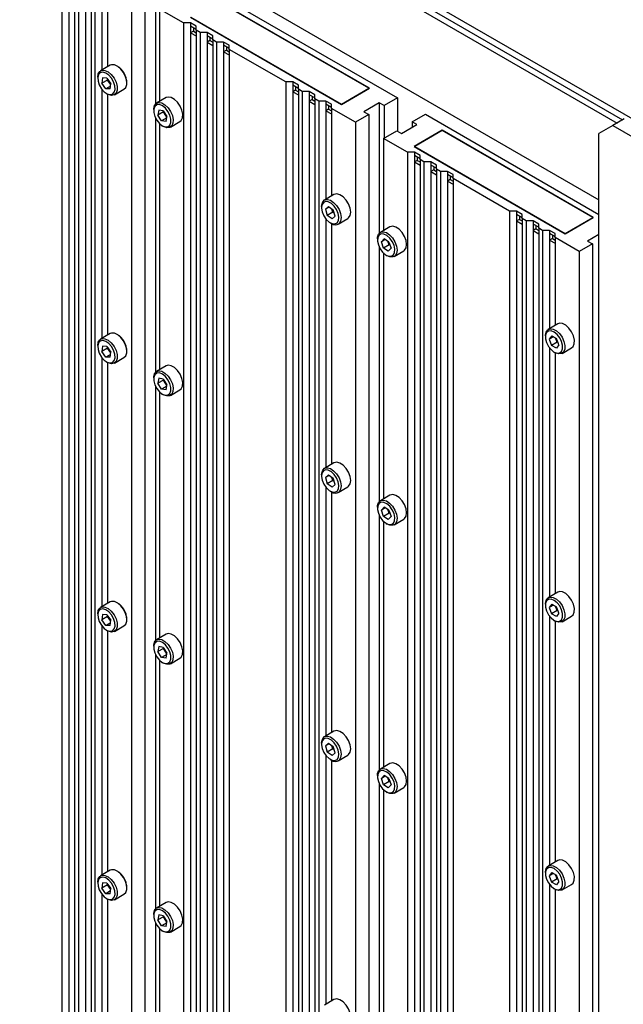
# Paper-space layout 'Blatt4' of a CAD drawing. Header units: millimetres. Extents: x 5 to 418, y 2 to 292.
# Tile 97 of 117: x 288 to 313, y 184 to 226. Entities that reach past the tile are written whole.
import ezdxf

# ---------------------------------------------------------------- set-up
doc = ezdxf.new("R2010")
doc.units = ezdxf.units.MM

psp = doc.layouts.new('Blatt4')

# ---------------------------------------------------------------- linework, layer by layer
at = {"color": 7, "linetype": 'Continuous', "lineweight": 25}
for p, q in [((269.746, 247.021), (319.131, 218.511)), ((269.746, 246.749), (313.291, 221.611)), ((269.746, 246.477), (313.055, 221.475)), ((269.982, 246.341), (313.055, 221.475)), ((270.217, 246.477), (313.291, 221.611)), ((269.157, 243.143), (312.29, 218.243)), ((289.674, 228.645), (289.674, 157.674)), ((289.97, 228.237), (289.97, 157.504)), ((290.205, 228.339), (290.205, 157.368)), ((290.37, 228.244), (290.37, 157.273)), ((290.665, 227.835), (290.665, 157.102)), ((290.901, 227.937), (290.901, 156.966)), ((291.065, 227.842), (291.065, 156.871)), ((293.611, 227.767), (293.611, 222.271)), ((291.36, 227.434), (291.36, 223.705)), ((291.596, 227.536), (291.596, 223.841)), ((293.169, 227.274), (293.169, 155.657)), ((295.555, 227.291), (303.805, 222.529)), ((292.609, 226.951), (292.609, 155.98)), ((302.626, 222.937), (296.262, 226.611)), ((302.603, 222.937), (296.262, 226.597)), ((294.8, 225.686), (293.787, 226.271)), ((293.787, 226.271), (293.787, 222.385)), ((295.084, 225.93), (301.448, 222.257)), ((295.107, 225.93), (301.448, 222.27)), ((295.096, 225.686), (294.8, 225.686)), ((294.8, 225.686), (294.8, 154.692)), ((295.331, 225.55), (295.096, 225.686)), ((295.096, 225.686), (295.096, 225.55)), ((295.331, 225.414), (295.096, 225.55)), ((295.096, 225.55), (295.096, 225.278)), ((295.331, 225.379), (295.331, 225.55)), ((295.213, 225.346), (295.096, 225.278)), ((295.096, 225.278), (295.096, 154.544)), ((295.096, 225.278), (295.331, 225.141)), ((295.213, 225.482), (295.213, 225.346)), ((295.213, 225.346), (295.331, 225.278)), ((295.496, 225.284), (295.331, 225.379)), ((295.331, 225.379), (295.331, 154.408)), ((295.791, 225.284), (295.496, 225.284)), ((295.496, 225.284), (295.496, 154.313)), ((296.027, 225.148), (295.791, 225.284)), ((295.791, 225.284), (295.791, 225.148)), ((296.027, 225.012), (295.791, 225.148)), ((295.791, 225.148), (295.791, 224.876)), ((296.027, 224.978), (296.027, 225.148)), ((295.909, 224.944), (295.791, 224.876)), ((295.791, 224.876), (295.791, 154.143)), ((295.791, 224.876), (296.027, 224.74)), ((295.909, 225.08), (295.909, 224.944)), ((295.909, 224.944), (296.027, 224.876)), ((296.191, 224.883), (296.027, 224.978)), ((296.027, 224.978), (296.027, 154.007)), ((296.486, 224.883), (296.191, 224.883)), ((296.191, 224.883), (296.191, 153.912)), ((296.722, 224.747), (296.486, 224.883)), ((296.486, 224.883), (296.486, 224.747)), ((296.722, 224.611), (296.486, 224.747)), ((296.486, 224.747), (296.486, 224.475)), ((296.604, 224.679), (296.604, 224.543)), ((296.722, 224.577), (296.722, 224.747)), ((296.604, 224.543), (296.486, 224.475)), ((296.486, 224.475), (296.486, 153.742)), ((296.486, 224.475), (296.722, 224.339)), ((296.604, 224.543), (296.722, 224.475)), ((299.103, 223.202), (296.722, 224.577)), ((296.722, 224.577), (296.722, 153.606)), ((291.704, 223.904), (291.304, 223.673)), ((291.183, 223.406), (291.183, 223.351)), ((291.382, 223.373), (291.362, 223.15)), ((291.598, 223.286), (291.362, 223.15)), ((291.529, 222.917), (291.362, 223.15)), ((291.568, 223.364), (291.382, 223.373)), ((291.725, 223.031), (291.529, 222.917)), ((291.568, 223.364), (291.734, 223.131)), ((291.598, 223.286), (291.601, 223.317)), ((291.621, 223.29), (291.598, 223.286)), ((291.731, 223.099), (291.598, 223.286)), ((291.714, 222.908), (291.734, 223.131)), ((299.398, 223.202), (299.103, 223.202)), ((299.103, 223.202), (299.103, 152.231)), ((299.633, 223.066), (299.398, 223.202)), ((299.398, 223.202), (299.398, 223.066)), ((299.633, 222.93), (299.398, 223.066)), ((299.398, 223.066), (299.398, 222.794)), ((299.633, 222.896), (299.633, 223.066)), ((291.36, 222.887), (291.36, 212.41)), ((291.714, 222.908), (291.529, 222.917)), ((291.548, 222.719), (291.595, 222.691)), ((291.596, 222.691), (291.596, 212.546)), ((291.887, 222.662), (292.288, 222.894)), ((299.516, 222.862), (299.398, 222.794)), ((299.398, 222.794), (299.398, 152.061)), ((299.398, 222.794), (299.633, 222.658)), ((299.516, 222.998), (299.516, 222.862)), ((299.516, 222.862), (299.633, 222.794)), ((299.798, 222.801), (299.633, 222.896)), ((299.633, 222.896), (299.633, 151.925)), ((300.093, 222.801), (299.798, 222.801)), ((299.798, 222.801), (299.798, 151.83)), ((300.329, 222.665), (300.093, 222.801)), ((300.093, 222.801), (300.093, 222.665)), ((300.329, 222.529), (300.093, 222.665)), ((300.093, 222.665), (300.093, 222.393)), ((300.211, 222.597), (300.211, 222.461)), ((300.329, 222.494), (300.329, 222.665)), ((301.448, 222.27), (302.603, 222.937)), ((301.448, 222.257), (302.626, 222.937)), ((302.603, 222.937), (302.603, 222.923)), ((294.061, 222.543), (293.661, 222.312)), ((300.211, 222.461), (300.093, 222.393)), ((300.093, 222.393), (300.093, 151.659)), ((300.093, 222.393), (300.329, 222.257)), ((300.211, 222.461), (300.329, 222.393)), ((300.493, 222.399), (300.329, 222.494)), ((300.329, 222.494), (300.329, 151.523)), ((300.788, 222.399), (300.493, 222.399)), ((300.493, 222.399), (300.493, 151.428)), ((301.024, 222.263), (300.788, 222.399)), ((300.788, 222.399), (300.788, 222.263)), ((301.024, 222.127), (300.788, 222.263)), ((300.788, 222.263), (300.788, 221.991)), ((300.906, 222.195), (300.906, 222.059)), ((301.024, 222.093), (301.024, 222.263)), ((301.448, 222.27), (301.448, 222.257)), ((303.039, 222.325), (302.391, 221.95)), ((303.245, 222.206), (303.039, 222.325)), ((303.039, 222.325), (303.039, 216.828)), ((303.805, 222.529), (303.245, 222.206)), ((303.245, 222.206), (303.245, 220.845)), ((303.805, 222.529), (303.805, 221.134)), ((293.54, 222.045), (293.54, 221.991)), ((293.75, 222.022), (293.713, 221.812)), ((293.949, 221.948), (293.713, 221.812)), ((293.868, 221.569), (293.713, 221.812)), ((293.942, 221.99), (293.75, 222.022)), ((293.942, 221.99), (294.098, 221.748)), ((293.949, 221.948), (293.953, 221.973)), ((293.968, 221.95), (293.949, 221.948)), ((294.093, 221.722), (293.949, 221.948)), ((300.906, 222.059), (300.788, 221.991)), ((300.788, 221.991), (300.788, 218.263)), ((300.788, 221.991), (301.024, 221.855)), ((300.906, 222.059), (301.024, 221.991)), ((302.037, 221.508), (301.024, 222.093)), ((301.024, 222.093), (301.024, 218.399)), ((302.597, 221.831), (302.037, 221.508)), ((302.391, 221.95), (302.597, 221.831)), ((302.597, 221.831), (302.597, 150.214)), ((304.424, 221.525), (304.983, 221.848)), ((304.983, 221.848), (312.29, 217.63)), ((293.611, 221.7), (293.611, 210.975)), ((293.787, 221.448), (293.787, 211.09)), ((294.089, 221.696), (293.868, 221.569)), ((294.061, 221.537), (293.868, 221.569)), ((293.905, 221.358), (293.952, 221.331)), ((294.061, 221.537), (294.098, 221.748)), ((294.244, 221.302), (294.645, 221.533)), ((302.037, 221.508), (302.037, 150.537)), ((303.982, 221.032), (304.63, 221.406)), ((304.63, 221.406), (304.424, 221.525)), ((304.424, 221.525), (304.424, 221.287)), ((312.879, 221.374), (312.29, 221.033)), ((313.351, 221.646), (312.879, 221.374)), ((312.879, 221.374), (318.065, 218.38)), ((303.216, 220.828), (303.775, 221.151)), ((303.775, 221.151), (303.982, 221.032)), ((305.69, 221.168), (304.512, 220.488)), ((305.69, 221.154), (304.535, 220.488)), ((312.054, 217.494), (305.69, 221.168)), ((305.69, 221.168), (305.69, 221.154)), ((312.031, 217.494), (305.69, 221.154)), ((312.29, 90.387), (312.29, 221.033)), ((304.229, 220.243), (303.216, 220.828)), ((303.216, 220.828), (303.216, 216.943)), ((304.524, 220.243), (304.229, 220.243)), ((304.229, 220.243), (304.229, 149.249)), ((304.512, 220.488), (310.876, 216.814)), ((304.759, 220.107), (304.524, 220.243)), ((304.524, 220.243), (304.524, 220.107)), ((304.535, 220.488), (310.876, 216.827)), ((304.535, 220.488), (304.535, 220.474)), ((304.759, 219.971), (304.524, 220.107)), ((304.524, 220.107), (304.524, 219.835)), ((304.642, 219.903), (304.524, 219.835)), ((304.524, 219.835), (304.524, 149.102)), ((304.524, 219.835), (304.759, 219.699)), ((304.642, 220.039), (304.642, 219.903)), ((304.642, 219.903), (304.759, 219.835)), ((304.759, 219.937), (304.759, 220.107)), ((304.924, 219.842), (304.759, 219.937)), ((304.759, 219.937), (304.759, 148.966)), ((305.219, 219.842), (304.924, 219.842)), ((304.924, 219.842), (304.924, 148.871)), ((305.455, 219.706), (305.219, 219.842)), ((305.219, 219.842), (305.219, 219.706)), ((305.455, 219.57), (305.219, 219.706)), ((305.219, 219.706), (305.219, 219.433)), ((305.455, 219.535), (305.455, 219.706)), ((305.337, 219.501), (305.219, 219.433)), ((305.219, 219.433), (305.219, 148.7)), ((305.219, 219.433), (305.455, 219.297)), ((305.337, 219.638), (305.337, 219.501)), ((305.337, 219.501), (305.455, 219.433)), ((305.619, 219.44), (305.455, 219.535)), ((305.455, 219.535), (305.455, 148.564)), ((305.914, 219.44), (305.619, 219.44)), ((305.619, 219.44), (305.619, 148.469)), ((306.15, 219.304), (305.914, 219.44)), ((305.914, 219.44), (305.914, 219.304)), ((306.15, 219.168), (305.914, 219.304)), ((305.914, 219.304), (305.914, 219.032)), ((306.15, 219.134), (306.15, 219.304)), ((306.032, 219.1), (305.914, 219.032)), ((305.914, 219.032), (305.914, 148.299)), ((305.914, 219.032), (306.15, 218.896)), ((306.032, 219.236), (306.032, 219.1)), ((306.032, 219.1), (306.15, 219.032)), ((308.531, 217.76), (306.15, 219.134)), ((306.15, 219.134), (306.15, 148.163)), ((301.133, 218.461), (300.732, 218.23)), ((300.611, 217.963), (300.611, 217.909)), ((300.898, 217.961), (300.774, 217.844)), ((300.932, 217.936), (300.774, 217.844)), ((300.774, 217.844), (300.853, 217.582)), ((301.088, 217.718), (300.853, 217.582)), ((300.898, 217.961), (301.1, 217.814)), ((301.088, 217.718), (301.048, 217.851)), ((301.121, 217.743), (301.088, 217.718)), ((301.14, 217.68), (301.088, 217.718)), ((301.179, 217.551), (301.1, 217.814)), ((308.826, 217.76), (308.531, 217.76)), ((308.531, 217.76), (308.531, 146.789)), ((309.061, 217.623), (308.826, 217.76)), ((308.826, 217.76), (308.826, 217.623)), ((309.061, 217.487), (308.826, 217.623)), ((308.826, 217.623), (308.826, 217.351)), ((309.061, 217.453), (309.061, 217.623)), ((300.788, 217.445), (300.788, 206.967)), ((301.055, 217.435), (300.853, 217.582)), ((300.976, 217.276), (301.023, 217.249)), ((301.024, 217.248), (301.024, 207.103)), ((301.179, 217.551), (301.055, 217.435)), ((301.315, 217.22), (301.716, 217.451)), ((308.944, 217.419), (308.826, 217.351)), ((308.826, 217.351), (308.826, 146.618)), ((308.826, 217.351), (309.061, 217.215)), ((308.944, 217.555), (308.944, 217.419)), ((308.944, 217.419), (309.061, 217.351)), ((309.226, 217.358), (309.061, 217.453)), ((309.061, 217.453), (309.061, 146.482)), ((309.521, 217.358), (309.226, 217.358)), ((309.226, 217.358), (309.226, 146.387)), ((309.757, 217.222), (309.521, 217.358)), ((309.521, 217.358), (309.521, 217.222)), ((309.757, 217.086), (309.521, 217.222)), ((309.521, 217.222), (309.521, 216.95)), ((309.757, 217.052), (309.757, 217.222)), ((310.876, 216.827), (312.031, 217.494)), ((310.876, 216.814), (312.054, 217.494)), ((312.031, 217.494), (312.031, 217.481)), ((303.49, 217.101), (303.089, 216.869)), ((309.639, 217.018), (309.521, 216.95)), ((309.521, 216.95), (309.521, 146.217)), ((309.521, 216.95), (309.757, 216.814)), ((309.639, 217.154), (309.639, 217.018)), ((309.639, 217.018), (309.757, 216.95)), ((309.921, 216.957), (309.757, 217.052)), ((309.757, 217.052), (309.757, 146.081)), ((310.216, 216.957), (309.921, 216.957)), ((309.921, 216.957), (309.921, 145.986)), ((310.452, 216.821), (310.216, 216.957)), ((310.216, 216.957), (310.216, 216.821)), ((310.452, 216.685), (310.216, 216.821)), ((310.216, 216.821), (310.216, 216.548)), ((310.452, 216.65), (310.452, 216.821)), ((310.876, 216.827), (310.876, 216.814)), ((302.968, 216.602), (302.968, 216.548)), ((303.245, 216.601), (303.13, 216.472)), ((303.295, 216.568), (303.13, 216.472)), ((303.218, 216.209), (303.13, 216.472)), ((303.449, 216.465), (303.245, 216.601)), ((303.454, 216.345), (303.404, 216.495)), ((303.449, 216.465), (303.537, 216.202)), ((310.334, 216.617), (310.216, 216.548)), ((310.216, 216.548), (310.216, 212.82)), ((310.216, 216.548), (310.452, 216.412)), ((310.334, 216.753), (310.334, 216.617)), ((310.334, 216.617), (310.452, 216.548)), ((311.465, 216.066), (310.452, 216.65)), ((310.452, 216.65), (310.452, 212.956)), ((312.025, 216.389), (311.465, 216.066)), ((312.29, 216.78), (311.819, 216.508)), ((311.819, 216.508), (312.025, 216.389)), ((312.025, 216.389), (312.025, 144.771)), ((303.039, 216.258), (303.039, 205.533)), ((303.216, 216.006), (303.216, 205.647)), ((303.454, 216.345), (303.218, 216.209)), ((303.422, 216.074), (303.218, 216.209)), ((303.422, 216.074), (303.537, 216.202)), ((303.481, 216.368), (303.454, 216.345)), ((303.499, 216.315), (303.454, 216.345)), ((303.672, 215.859), (304.073, 216.09)), ((311.465, 216.066), (311.465, 145.095)), ((303.333, 215.915), (303.38, 215.888)), ((310.561, 213.019), (310.16, 212.787)), ((291.704, 212.609), (291.304, 212.377)), ((310.039, 212.52), (310.039, 212.466)), ((310.304, 212.518), (310.2, 212.375)), ((310.375, 212.476), (310.2, 212.375)), ((310.2, 212.375), (310.301, 212.112)), ((310.536, 212.248), (310.301, 212.112)), ((310.304, 212.518), (310.508, 212.398)), ((310.536, 212.248), (310.471, 212.42)), ((310.609, 212.135), (310.508, 212.398)), ((310.558, 212.269), (310.536, 212.248)), ((310.574, 212.226), (310.536, 212.248)), ((291.183, 212.11), (291.183, 212.056)), ((291.382, 212.078), (291.362, 211.855)), ((291.598, 211.991), (291.362, 211.855)), ((291.529, 211.622), (291.362, 211.855)), ((291.568, 212.068), (291.382, 212.078)), ((291.568, 212.068), (291.734, 211.835)), ((291.598, 211.991), (291.601, 212.022)), ((291.621, 211.994), (291.598, 211.991)), ((291.731, 211.804), (291.598, 211.991)), ((291.714, 211.612), (291.734, 211.835)), ((310.216, 212.002), (310.216, 201.524)), ((310.505, 211.992), (310.301, 212.112)), ((310.404, 211.833), (310.452, 211.806)), ((310.609, 212.135), (310.505, 211.992)), ((310.743, 211.777), (311.144, 212.008)), ((291.36, 211.592), (291.36, 201.114)), ((291.725, 211.735), (291.529, 211.622)), ((291.714, 211.612), (291.529, 211.622)), ((291.548, 211.423), (291.595, 211.396)), ((291.887, 211.367), (292.288, 211.598)), ((310.452, 211.806), (310.452, 201.661)), ((291.596, 211.396), (291.596, 201.251)), ((294.061, 211.248), (293.661, 211.017)), ((293.54, 210.75), (293.54, 210.695)), ((293.75, 210.727), (293.713, 210.516)), ((293.949, 210.652), (293.713, 210.516)), ((293.942, 210.695), (293.75, 210.727)), ((293.942, 210.695), (294.098, 210.452)), ((293.949, 210.652), (293.953, 210.678)), ((293.968, 210.654), (293.949, 210.652)), ((294.093, 210.427), (293.949, 210.652)), ((293.611, 210.405), (293.611, 199.68)), ((293.868, 210.274), (293.713, 210.516)), ((294.089, 210.401), (293.868, 210.274)), ((294.061, 210.242), (293.868, 210.274)), ((294.061, 210.242), (294.098, 210.452)), ((294.244, 210.006), (294.645, 210.238)), ((293.787, 210.153), (293.787, 199.794)), ((293.905, 210.062), (293.952, 210.035)), ((301.133, 207.166), (300.732, 206.935)), ((300.611, 206.668), (300.611, 206.613)), ((300.898, 206.665), (300.774, 206.549)), ((300.932, 206.64), (300.774, 206.549)), ((300.774, 206.549), (300.853, 206.286)), ((300.898, 206.665), (301.1, 206.518)), ((301.088, 206.422), (301.048, 206.556)), ((301.121, 206.448), (301.088, 206.422)), ((301.179, 206.255), (301.1, 206.518)), ((300.788, 206.149), (300.788, 195.672)), ((301.088, 206.422), (300.853, 206.286)), ((301.055, 206.139), (300.853, 206.286)), ((301.179, 206.255), (301.055, 206.139)), ((301.14, 206.385), (301.088, 206.422)), ((301.315, 205.924), (301.716, 206.156)), ((300.976, 205.98), (301.023, 205.953)), ((301.024, 205.953), (301.024, 195.808)), ((303.49, 205.805), (303.089, 205.574)), ((302.968, 205.307), (302.968, 205.252)), ((303.245, 205.305), (303.13, 205.177)), ((303.295, 205.272), (303.13, 205.177)), ((303.449, 205.17), (303.245, 205.305)), ((303.454, 205.05), (303.404, 205.2)), ((303.039, 204.962), (303.039, 194.237)), ((303.218, 204.913), (303.13, 205.177)), ((303.454, 205.05), (303.218, 204.913)), ((303.422, 204.778), (303.218, 204.913)), ((303.422, 204.778), (303.537, 204.906)), ((303.449, 205.17), (303.537, 204.906)), ((303.481, 205.073), (303.454, 205.05)), ((303.499, 205.02), (303.454, 205.05)), ((303.672, 204.564), (304.073, 204.795)), ((303.216, 204.71), (303.216, 194.352)), ((303.333, 204.62), (303.38, 204.592)), ((310.561, 201.723), (310.16, 201.492)), ((291.704, 201.313), (291.304, 201.082)), ((310.039, 201.225), (310.039, 201.17)), ((310.304, 201.223), (310.2, 201.08)), ((310.375, 201.181), (310.2, 201.08)), ((310.2, 201.08), (310.301, 200.816)), ((310.304, 201.223), (310.508, 201.103)), ((310.536, 200.952), (310.471, 201.125)), ((310.609, 200.839), (310.508, 201.103)), ((291.183, 200.815), (291.183, 200.76)), ((291.382, 200.782), (291.362, 200.559)), ((291.598, 200.695), (291.362, 200.559)), ((291.568, 200.773), (291.382, 200.782)), ((291.568, 200.773), (291.734, 200.54)), ((291.598, 200.695), (291.601, 200.726)), ((291.621, 200.699), (291.598, 200.695)), ((291.731, 200.509), (291.598, 200.695)), ((310.216, 200.706), (310.216, 190.229)), ((310.536, 200.952), (310.301, 200.816)), ((310.505, 200.696), (310.301, 200.816)), ((310.609, 200.839), (310.505, 200.696)), ((310.558, 200.973), (310.536, 200.952)), ((310.574, 200.93), (310.536, 200.952)), ((310.743, 200.482), (311.144, 200.713)), ((291.36, 200.296), (291.36, 189.819)), ((291.529, 200.326), (291.362, 200.559)), ((291.725, 200.44), (291.529, 200.326)), ((291.714, 200.317), (291.529, 200.326)), ((291.714, 200.317), (291.734, 200.54)), ((291.887, 200.071), (292.288, 200.303)), ((310.404, 200.538), (310.452, 200.51)), ((310.452, 200.51), (310.452, 190.365)), ((291.548, 200.128), (291.595, 200.1)), ((291.596, 200.1), (291.596, 189.955)), ((294.061, 199.952), (293.661, 199.721)), ((293.54, 199.454), (293.54, 199.4)), ((293.75, 199.431), (293.713, 199.221)), ((293.942, 199.399), (293.75, 199.431)), ((293.942, 199.399), (294.098, 199.157)), ((293.949, 199.357), (293.953, 199.382)), ((293.611, 199.109), (293.611, 188.384)), ((293.949, 199.357), (293.713, 199.221)), ((293.868, 198.978), (293.713, 199.221)), ((294.089, 199.105), (293.868, 198.978)), ((294.061, 198.946), (293.868, 198.978)), ((293.968, 199.359), (293.949, 199.357)), ((294.093, 199.131), (293.949, 199.357)), ((294.061, 198.946), (294.098, 199.157)), ((293.787, 198.857), (293.787, 188.499)), ((293.905, 198.767), (293.952, 198.74)), ((294.244, 198.711), (294.645, 198.942)), ((301.133, 195.87), (300.732, 195.639)), ((300.611, 195.372), (300.611, 195.318)), ((300.898, 195.37), (300.774, 195.254)), ((300.932, 195.345), (300.774, 195.254)), ((300.774, 195.254), (300.853, 194.991)), ((300.898, 195.37), (301.1, 195.223)), ((301.088, 195.127), (301.048, 195.26)), ((300.788, 194.854), (300.788, 184.376)), ((301.088, 195.127), (300.853, 194.991)), ((301.055, 194.844), (300.853, 194.991)), ((301.179, 194.96), (301.055, 194.844)), ((301.121, 195.152), (301.088, 195.127)), ((301.14, 195.089), (301.088, 195.127)), ((301.179, 194.96), (301.1, 195.223)), ((301.315, 194.629), (301.716, 194.86)), ((300.976, 194.685), (301.023, 194.658)), ((301.024, 194.657), (301.024, 184.512)), ((303.49, 194.51), (303.089, 194.278)), ((302.968, 194.011), (302.968, 193.957)), ((303.245, 194.01), (303.13, 193.881)), ((303.449, 193.874), (303.245, 194.01)), ((303.039, 193.667), (303.039, 182.942)), ((303.295, 193.977), (303.13, 193.881)), ((303.218, 193.618), (303.13, 193.881)), ((303.454, 193.754), (303.218, 193.618)), ((303.422, 193.483), (303.218, 193.618)), ((303.454, 193.754), (303.404, 193.904)), ((303.422, 193.483), (303.537, 193.611)), ((303.449, 193.874), (303.537, 193.611)), ((303.481, 193.777), (303.454, 193.754)), ((303.499, 193.724), (303.454, 193.754)), ((303.216, 193.415), (303.216, 183.056)), ((303.333, 193.324), (303.38, 193.297)), ((303.672, 193.268), (304.073, 193.499)), ((310.561, 190.428), (310.16, 190.196)), ((291.704, 190.018), (291.304, 189.786)), ((310.039, 189.929), (310.039, 189.875)), ((310.304, 189.927), (310.2, 189.784)), ((310.375, 189.885), (310.2, 189.784)), ((310.304, 189.927), (310.508, 189.807)), ((291.183, 189.519), (291.183, 189.465)), ((291.382, 189.487), (291.362, 189.264)), ((291.568, 189.477), (291.382, 189.487)), ((291.568, 189.477), (291.734, 189.244)), ((310.2, 189.784), (310.301, 189.521)), ((310.536, 189.657), (310.301, 189.521)), ((310.505, 189.401), (310.301, 189.521)), ((310.536, 189.657), (310.471, 189.829)), ((310.609, 189.544), (310.505, 189.401)), ((310.609, 189.544), (310.508, 189.807)), ((310.558, 189.678), (310.536, 189.657)), ((310.574, 189.635), (310.536, 189.657)), ((291.598, 189.4), (291.362, 189.264)), ((291.529, 189.031), (291.362, 189.264)), ((291.725, 189.144), (291.529, 189.031)), ((291.714, 189.021), (291.529, 189.031)), ((291.598, 189.4), (291.601, 189.431)), ((291.621, 189.403), (291.598, 189.4)), ((291.731, 189.213), (291.598, 189.4)), ((291.714, 189.021), (291.734, 189.244)), ((310.216, 189.411), (310.216, 178.934)), ((310.404, 189.242), (310.452, 189.215)), ((310.452, 189.215), (310.452, 179.07)), ((310.743, 189.186), (311.144, 189.417)), ((291.36, 189.001), (291.36, 178.523)), ((291.548, 188.832), (291.595, 188.805)), ((291.596, 188.805), (291.596, 178.66)), ((291.887, 188.776), (292.288, 189.007)), ((294.061, 188.657), (293.661, 188.426)), ((293.54, 188.159), (293.54, 188.104)), ((293.611, 187.814), (293.611, 177.089)), ((293.75, 188.136), (293.713, 187.925)), ((293.949, 188.061), (293.713, 187.925)), ((293.868, 187.683), (293.713, 187.925)), ((293.942, 188.104), (293.75, 188.136)), ((294.089, 187.81), (293.868, 187.683)), ((293.942, 188.104), (294.098, 187.861)), ((293.949, 188.061), (293.953, 188.087)), ((293.968, 188.063), (293.949, 188.061)), ((294.093, 187.836), (293.949, 188.061)), ((294.061, 187.651), (294.098, 187.861)), ((293.787, 187.562), (293.787, 177.203)), ((294.061, 187.651), (293.868, 187.683)), ((293.905, 187.471), (293.952, 187.444)), ((294.244, 187.415), (294.645, 187.647)), ((301.133, 184.575), (300.732, 184.344))]:
    psp.add_line(p, q, dxfattribs=at)
at = {"color": 7, "linetype": 'Continuous', "lineweight": 25, "flags": 128}
for points in [[(292.288, 222.894), (292.362, 222.967), (292.404, 223.092), (292.402, 223.249), (292.356, 223.424), (292.271, 223.595), (292.157, 223.745), (292.025, 223.858), (291.889, 223.921), (291.766, 223.927), (291.704, 223.904)], [(291.183, 223.406), (291.203, 223.542), (291.266, 223.645), (291.365, 223.696), (291.489, 223.689), (291.624, 223.626), (291.756, 223.514), (291.871, 223.364), (291.955, 223.192), (292.001, 223.018), (292.003, 222.86), (291.961, 222.736), (291.879, 222.658), (291.766, 222.635), (291.766, 222.635)], [(291.7, 222.669), (291.804, 222.692), (291.878, 222.768), (291.912, 222.89), (291.902, 223.042), (291.849, 223.205), (291.761, 223.361), (291.646, 223.49), (291.52, 223.577), (291.397, 223.612), (291.292, 223.589), (291.219, 223.513), (291.185, 223.391), (291.195, 223.239), (291.247, 223.076), (291.336, 222.92), (291.45, 222.79), (291.577, 222.703), (291.7, 222.669)], [(291.766, 222.635), (291.635, 222.671), (291.595, 222.691)], [(293.54, 222.045), (293.541, 222.078), (293.573, 222.212), (293.646, 222.303), (293.752, 222.339), (293.88, 222.318), (294.016, 222.241), (294.145, 222.117), (294.253, 221.96), (294.328, 221.786), (294.363, 221.615), (294.353, 221.464), (294.3, 221.35), (294.209, 221.286), (294.091, 221.278), (294.091, 221.278)], [(294.028, 221.312), (294.138, 221.32), (294.22, 221.384), (294.265, 221.496), (294.266, 221.642), (294.223, 221.805), (294.142, 221.964), (294.033, 222.102), (293.908, 222.2), (293.783, 222.248), (293.672, 222.239), (293.59, 222.175), (293.546, 222.063), (293.545, 221.917), (293.588, 221.755), (293.668, 221.595), (293.778, 221.458), (293.903, 221.359), (294.028, 221.312)], [(294.645, 221.533), (294.701, 221.581), (294.754, 221.695), (294.764, 221.846), (294.729, 222.018), (294.653, 222.191), (294.545, 222.349), (294.416, 222.472), (294.281, 222.549), (294.153, 222.57), (294.061, 222.543)], [(294.091, 221.278), (293.957, 221.328), (293.952, 221.331)], [(301.716, 217.451), (301.752, 217.478), (301.816, 217.58), (301.837, 217.723), (301.813, 217.891), (301.747, 218.066), (301.646, 218.23), (301.521, 218.363), (301.386, 218.453), (301.254, 218.488), (301.142, 218.466), (301.133, 218.461)], [(300.611, 217.963), (300.616, 218.034), (300.659, 218.158), (300.741, 218.235), (300.854, 218.257), (300.985, 218.221), (301.12, 218.132), (301.245, 217.998), (301.346, 217.835), (301.412, 217.66), (301.436, 217.492), (301.415, 217.349), (301.352, 217.247), (301.352, 217.247)], [(301.267, 217.274), (301.325, 217.371), (301.341, 217.507), (301.313, 217.666), (301.245, 217.829), (301.144, 217.976), (301.023, 218.089), (300.896, 218.156), (300.779, 218.167), (300.686, 218.121), (300.628, 218.024), (300.611, 217.888), (300.639, 217.729), (300.708, 217.566), (300.809, 217.419), (300.93, 217.306), (301.057, 217.24), (301.174, 217.229), (301.267, 217.274)], [(302.968, 216.602), (302.973, 216.675), (303.016, 216.798), (303.099, 216.875), (303.212, 216.896), (303.344, 216.86), (303.479, 216.77), (303.604, 216.636), (303.704, 216.472), (303.77, 216.297), (303.793, 216.129), (303.772, 215.987), (303.708, 215.885), (303.608, 215.836), (303.484, 215.843), (303.38, 215.888)], [(303.306, 215.932), (303.432, 215.874), (303.546, 215.871), (303.635, 215.925), (303.687, 216.028), (303.697, 216.169), (303.663, 216.329), (303.589, 216.491), (303.484, 216.634), (303.361, 216.742), (303.235, 216.8), (303.12, 216.803), (303.032, 216.749), (302.979, 216.646), (302.97, 216.505), (303.004, 216.345), (303.078, 216.183), (303.183, 216.04), (303.306, 215.932)], [(304.073, 216.09), (304.108, 216.117), (304.172, 216.218), (304.194, 216.361), (304.17, 216.528), (304.105, 216.704), (304.005, 216.867), (303.88, 217.001), (303.744, 217.091), (303.613, 217.128), (303.5, 217.106), (303.49, 217.101)], [(310.039, 212.52), (310.039, 212.538), (310.067, 212.676), (310.136, 212.771), (310.239, 212.813), (310.365, 212.798), (310.501, 212.727), (310.631, 212.607), (310.742, 212.453), (310.821, 212.28), (310.861, 212.107), (310.856, 211.953), (310.807, 211.835), (310.807, 211.835)], [(310.719, 211.859), (310.764, 211.97), (310.765, 212.116), (310.723, 212.279), (310.642, 212.438), (310.533, 212.576), (310.408, 212.675), (310.283, 212.723), (310.172, 212.715), (310.09, 212.651), (310.045, 212.54), (310.044, 212.394), (310.086, 212.231), (310.167, 212.072), (310.276, 211.934), (310.401, 211.835), (310.526, 211.787), (310.637, 211.795), (310.719, 211.859)], [(311.144, 212.008), (311.207, 212.066), (311.256, 212.184), (311.261, 212.338), (311.222, 212.511), (311.143, 212.684), (311.032, 212.839), (310.902, 212.958), (310.766, 213.029), (310.64, 213.044), (310.561, 213.019)], [(291.183, 212.11), (291.203, 212.247), (291.266, 212.349), (291.365, 212.4), (291.489, 212.394), (291.624, 212.331), (291.756, 212.218), (291.871, 212.068), (291.955, 211.897), (292.001, 211.723), (292.003, 211.565), (291.961, 211.44), (291.879, 211.363), (291.766, 211.34), (291.766, 211.34)], [(291.7, 211.374), (291.804, 211.396), (291.878, 211.473), (291.912, 211.594), (291.902, 211.746), (291.849, 211.91), (291.761, 212.066), (291.646, 212.195), (291.52, 212.282), (291.397, 212.316), (291.292, 212.294), (291.219, 212.217), (291.185, 212.096), (291.195, 211.944), (291.247, 211.78), (291.336, 211.624), (291.45, 211.495), (291.577, 211.408), (291.7, 211.374)], [(292.288, 211.598), (292.362, 211.672), (292.404, 211.796), (292.402, 211.954), (292.356, 212.128), (292.271, 212.299), (292.157, 212.45), (292.025, 212.562), (291.889, 212.625), (291.766, 212.632), (291.704, 212.609)], [(310.807, 211.835), (310.719, 211.765), (310.603, 211.752), (310.47, 211.796), (310.452, 211.806)], [(291.766, 211.34), (291.635, 211.375), (291.595, 211.396)], [(293.54, 210.75), (293.541, 210.783), (293.573, 210.917), (293.646, 211.007), (293.752, 211.043), (293.88, 211.022), (294.016, 210.946), (294.145, 210.822), (294.253, 210.665), (294.328, 210.491), (294.363, 210.319), (294.353, 210.168), (294.3, 210.055), (294.209, 209.991), (294.091, 209.983), (294.091, 209.983)], [(294.645, 210.238), (294.701, 210.286), (294.754, 210.4), (294.764, 210.55), (294.729, 210.722), (294.653, 210.896), (294.545, 211.053), (294.416, 211.177), (294.281, 211.254), (294.153, 211.275), (294.061, 211.248)], [(294.028, 210.016), (294.138, 210.025), (294.22, 210.089), (294.265, 210.201), (294.266, 210.347), (294.223, 210.509), (294.142, 210.669), (294.033, 210.806), (293.908, 210.905), (293.783, 210.952), (293.672, 210.944), (293.59, 210.88), (293.546, 210.768), (293.545, 210.622), (293.588, 210.459), (293.668, 210.3), (293.778, 210.162), (293.903, 210.064), (294.028, 210.016)], [(294.091, 209.983), (293.957, 210.032), (293.952, 210.035)], [(300.611, 206.668), (300.616, 206.738), (300.659, 206.862), (300.741, 206.94), (300.854, 206.962), (300.985, 206.926), (301.12, 206.836), (301.245, 206.703), (301.346, 206.54), (301.412, 206.364), (301.436, 206.196), (301.415, 206.054), (301.352, 205.951), (301.352, 205.951)], [(301.267, 205.979), (301.325, 206.075), (301.341, 206.212), (301.313, 206.371), (301.245, 206.533), (301.144, 206.68), (301.023, 206.794), (300.896, 206.86), (300.779, 206.871), (300.686, 206.826), (300.628, 206.729), (300.611, 206.593), (300.639, 206.434), (300.708, 206.271), (300.809, 206.124), (300.93, 206.01), (301.057, 205.944), (301.174, 205.933), (301.267, 205.979)], [(301.716, 206.156), (301.752, 206.183), (301.816, 206.285), (301.837, 206.428), (301.813, 206.596), (301.747, 206.771), (301.646, 206.934), (301.521, 207.068), (301.386, 207.157), (301.254, 207.193), (301.142, 207.171), (301.133, 207.166)], [(302.968, 205.307), (302.973, 205.379), (303.016, 205.503), (303.099, 205.579), (303.212, 205.601), (303.344, 205.564), (303.479, 205.474), (303.604, 205.34), (303.704, 205.177), (303.77, 205.002), (303.793, 204.834), (303.772, 204.691), (303.708, 204.59), (303.608, 204.54), (303.484, 204.548), (303.38, 204.592)], [(304.073, 204.795), (304.108, 204.821), (304.172, 204.923), (304.194, 205.065), (304.17, 205.233), (304.105, 205.408), (304.005, 205.572), (303.88, 205.706), (303.744, 205.796), (303.613, 205.832), (303.5, 205.811), (303.49, 205.805)], [(303.306, 204.637), (303.432, 204.578), (303.546, 204.576), (303.635, 204.629), (303.687, 204.733), (303.697, 204.873), (303.663, 205.034), (303.589, 205.196), (303.484, 205.339), (303.361, 205.446), (303.235, 205.505), (303.12, 205.507), (303.032, 205.454), (302.979, 205.35), (302.97, 205.21), (303.004, 205.049), (303.078, 204.887), (303.183, 204.744), (303.306, 204.637)], [(310.039, 201.225), (310.039, 201.242), (310.067, 201.38), (310.136, 201.475), (310.239, 201.518), (310.365, 201.502), (310.501, 201.431), (310.631, 201.312), (310.742, 201.157), (310.821, 200.984), (310.861, 200.811), (310.856, 200.658), (310.807, 200.54), (310.807, 200.54)], [(311.144, 200.713), (311.207, 200.771), (311.256, 200.889), (311.261, 201.043), (311.222, 201.215), (311.143, 201.389), (311.032, 201.543), (310.902, 201.662), (310.766, 201.734), (310.64, 201.749), (310.561, 201.723)], [(291.183, 200.815), (291.203, 200.951), (291.266, 201.054), (291.365, 201.105), (291.489, 201.098), (291.624, 201.035), (291.756, 200.923), (291.871, 200.773), (291.955, 200.601), (292.001, 200.427), (292.003, 200.269), (291.961, 200.145), (291.879, 200.067), (291.766, 200.045), (291.766, 200.045)], [(292.288, 200.303), (292.362, 200.376), (292.404, 200.501), (292.402, 200.658), (292.356, 200.833), (292.271, 201.004), (292.157, 201.154), (292.025, 201.267), (291.889, 201.33), (291.766, 201.336), (291.704, 201.313)], [(310.719, 200.563), (310.764, 200.675), (310.765, 200.821), (310.723, 200.983), (310.642, 201.143), (310.533, 201.28), (310.408, 201.379), (310.283, 201.428), (310.172, 201.419), (310.09, 201.356), (310.045, 201.244), (310.044, 201.098), (310.086, 200.936), (310.167, 200.776), (310.276, 200.639), (310.401, 200.54), (310.526, 200.491), (310.637, 200.5), (310.719, 200.563)], [(291.7, 200.078), (291.804, 200.101), (291.878, 200.177), (291.912, 200.299), (291.902, 200.451), (291.849, 200.614), (291.761, 200.77), (291.646, 200.899), (291.52, 200.986), (291.397, 201.021), (291.292, 200.998), (291.219, 200.922), (291.185, 200.8), (291.195, 200.648), (291.247, 200.485), (291.336, 200.329), (291.45, 200.199), (291.577, 200.112), (291.7, 200.078)], [(310.807, 200.54), (310.719, 200.47), (310.603, 200.456), (310.47, 200.5), (310.452, 200.51)], [(291.766, 200.045), (291.635, 200.08), (291.595, 200.1)], [(294.645, 198.942), (294.701, 198.991), (294.754, 199.104), (294.764, 199.255), (294.729, 199.427), (294.653, 199.601), (294.545, 199.758), (294.416, 199.881), (294.281, 199.958), (294.153, 199.979), (294.061, 199.952)], [(293.54, 199.454), (293.541, 199.487), (293.573, 199.621), (293.646, 199.712), (293.752, 199.748), (293.88, 199.727), (294.016, 199.65), (294.145, 199.526), (294.253, 199.369), (294.328, 199.195), (294.363, 199.024), (294.353, 198.873), (294.3, 198.759), (294.209, 198.695), (294.091, 198.687), (294.091, 198.687)], [(294.028, 198.721), (294.138, 198.729), (294.22, 198.793), (294.265, 198.905), (294.266, 199.051), (294.223, 199.214), (294.142, 199.373), (294.033, 199.511), (293.908, 199.609), (293.783, 199.657), (293.672, 199.648), (293.59, 199.584), (293.546, 199.472), (293.545, 199.326), (293.588, 199.164), (293.668, 199.004), (293.778, 198.867), (293.903, 198.768), (294.028, 198.721)], [(294.091, 198.687), (293.957, 198.737), (293.952, 198.74)], [(300.611, 195.372), (300.616, 195.443), (300.659, 195.567), (300.741, 195.644), (300.854, 195.666), (300.985, 195.63), (301.12, 195.541), (301.245, 195.407), (301.346, 195.244), (301.412, 195.069), (301.436, 194.901), (301.415, 194.758), (301.352, 194.656), (301.352, 194.656)], [(301.716, 194.86), (301.752, 194.887), (301.816, 194.989), (301.837, 195.132), (301.813, 195.3), (301.747, 195.475), (301.646, 195.639), (301.521, 195.772), (301.386, 195.862), (301.254, 195.897), (301.142, 195.875), (301.133, 195.87)], [(301.267, 194.683), (301.325, 194.78), (301.341, 194.916), (301.313, 195.075), (301.245, 195.238), (301.144, 195.385), (301.023, 195.498), (300.896, 195.565), (300.779, 195.576), (300.686, 195.53), (300.628, 195.433), (300.611, 195.297), (300.639, 195.138), (300.708, 194.976), (300.809, 194.828), (300.93, 194.715), (301.057, 194.649), (301.174, 194.638), (301.267, 194.683)], [(304.073, 193.499), (304.108, 193.526), (304.172, 193.627), (304.194, 193.77), (304.17, 193.938), (304.105, 194.113), (304.005, 194.276), (303.88, 194.41), (303.744, 194.5), (303.613, 194.537), (303.5, 194.515), (303.49, 194.51)], [(302.968, 194.011), (302.973, 194.084), (303.016, 194.207), (303.099, 194.284), (303.212, 194.305), (303.344, 194.269), (303.479, 194.179), (303.604, 194.045), (303.704, 193.881), (303.77, 193.706), (303.793, 193.538), (303.772, 193.396), (303.708, 193.294), (303.608, 193.245), (303.484, 193.252), (303.38, 193.297)], [(303.306, 193.341), (303.432, 193.283), (303.546, 193.28), (303.635, 193.334), (303.687, 193.437), (303.697, 193.578), (303.663, 193.738), (303.589, 193.9), (303.484, 194.043), (303.361, 194.151), (303.235, 194.209), (303.12, 194.212), (303.032, 194.158), (302.979, 194.055), (302.97, 193.914), (303.004, 193.754), (303.078, 193.592), (303.183, 193.449), (303.306, 193.341)], [(311.144, 189.417), (311.207, 189.475), (311.256, 189.593), (311.261, 189.747), (311.222, 189.92), (311.143, 190.093), (311.032, 190.248), (310.902, 190.367), (310.766, 190.438), (310.64, 190.453), (310.561, 190.428)], [(292.288, 189.007), (292.362, 189.081), (292.404, 189.205), (292.402, 189.363), (292.356, 189.537), (292.271, 189.708), (292.157, 189.859), (292.025, 189.971), (291.889, 190.034), (291.766, 190.041), (291.704, 190.018)], [(310.039, 189.929), (310.039, 189.947), (310.067, 190.085), (310.136, 190.18), (310.239, 190.222), (310.365, 190.207), (310.501, 190.136), (310.631, 190.016), (310.742, 189.862), (310.821, 189.689), (310.861, 189.516), (310.856, 189.362), (310.807, 189.244), (310.807, 189.244)], [(310.719, 189.268), (310.764, 189.379), (310.765, 189.525), (310.723, 189.688), (310.642, 189.847), (310.533, 189.985), (310.408, 190.084), (310.283, 190.132), (310.172, 190.124), (310.09, 190.06), (310.045, 189.949), (310.044, 189.803), (310.086, 189.64), (310.167, 189.481), (310.276, 189.343), (310.401, 189.244), (310.526, 189.196), (310.637, 189.204), (310.719, 189.268)], [(291.183, 189.519), (291.203, 189.656), (291.266, 189.758), (291.365, 189.809), (291.489, 189.803), (291.624, 189.74), (291.756, 189.627), (291.871, 189.477), (291.955, 189.306), (292.001, 189.132), (292.003, 188.974), (291.961, 188.849), (291.879, 188.772), (291.766, 188.749), (291.766, 188.749)], [(291.7, 188.783), (291.804, 188.805), (291.878, 188.882), (291.912, 189.003), (291.902, 189.155), (291.849, 189.319), (291.761, 189.475), (291.646, 189.604), (291.52, 189.691), (291.397, 189.725), (291.292, 189.703), (291.219, 189.626), (291.185, 189.505), (291.195, 189.353), (291.247, 189.189), (291.336, 189.033), (291.45, 188.904), (291.577, 188.817), (291.7, 188.783)], [(310.807, 189.244), (310.719, 189.174), (310.603, 189.161), (310.47, 189.205), (310.452, 189.215)], [(291.766, 188.749), (291.635, 188.784), (291.595, 188.805)], [(294.645, 187.647), (294.701, 187.695), (294.754, 187.809), (294.764, 187.959), (294.729, 188.131), (294.653, 188.305), (294.545, 188.462), (294.416, 188.586), (294.281, 188.663), (294.153, 188.684), (294.061, 188.657)], [(293.54, 188.159), (293.541, 188.192), (293.573, 188.326), (293.646, 188.416), (293.752, 188.453), (293.88, 188.431), (294.016, 188.355), (294.145, 188.231), (294.253, 188.074), (294.328, 187.9), (294.363, 187.728), (294.353, 187.577), (294.3, 187.464), (294.209, 187.4), (294.091, 187.392), (294.091, 187.392)], [(294.028, 187.425), (294.138, 187.434), (294.22, 187.498), (294.265, 187.61), (294.266, 187.756), (294.223, 187.918), (294.142, 188.078), (294.033, 188.215), (293.908, 188.314), (293.783, 188.361), (293.672, 188.353), (293.59, 188.289), (293.546, 188.177), (293.545, 188.031), (293.588, 187.868), (293.668, 187.709), (293.778, 187.571), (293.903, 187.473), (294.028, 187.425)], [(294.091, 187.392), (293.957, 187.442), (293.952, 187.444)], [(301.716, 183.565), (301.752, 183.592), (301.816, 183.694), (301.837, 183.837), (301.813, 184.005), (301.747, 184.18), (301.646, 184.343), (301.521, 184.477), (301.386, 184.566), (301.254, 184.602), (301.142, 184.58), (301.133, 184.575)]]:
    psp.add_lwpolyline(points, dxfattribs=at)
at = {"color": 7, "linetype": 'Continuous', "lineweight": 25}
for centre, radius, start, end in [((291.595, 223.167), 0.813, 0.5116, 59.483), ((301.189, 217.467), 0.274, 232.93, 306.4708), ((291.595, 211.872), 0.813, 0.5113, 59.4834), ((301.189, 206.172), 0.274, 232.93, 306.4708), ((291.595, 200.577), 0.813, 0.5112, 59.4834), ((301.189, 194.876), 0.274, 232.93, 306.4708), ((291.595, 189.281), 0.813, 0.5112, 59.4834)]:
    psp.add_arc(centre, radius, start, end, dxfattribs=at)

doc.saveas('drawing.dxf')
